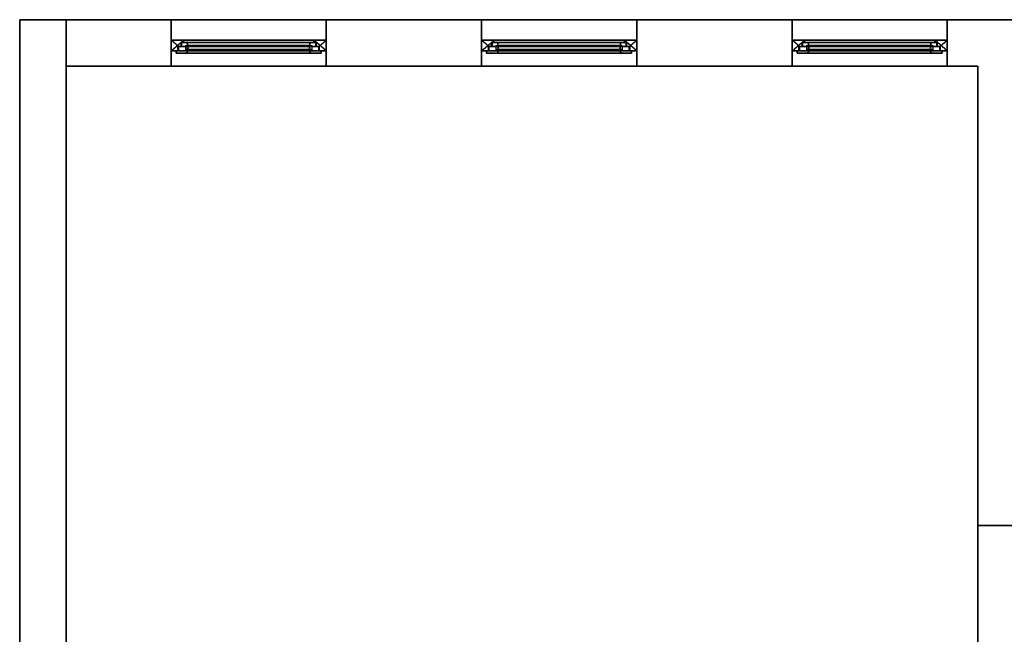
# Model space of a CAD drawing. Header units: millimetres. Extents: x -688 to 12208, y -2766 to 5158.
# Tile 2 of 3: x -672 to 5670, y 1196 to 5158. Entities that reach past the tile are written whole.
import ezdxf
from ezdxf.enums import TextEntityAlignment as Align

# ---------------------------------------------------------------- set-up
doc = ezdxf.new("R2010")
doc.units = ezdxf.units.MM
doc.header["$LTSCALE"] = 300
doc.linetypes.add('GESTRICHELTX2', pattern=[1.5, 1, -0.5])
doc.layers.get('0').update_dxf_attribs({"color": 43, "linetype": 'CONTINUOUS'})
for name, color, linetype in [('FLR-CBAT', 7, 'CONTINUOUS'), ('FLR-FEFL', 7, 'CONTINUOUS'), ('FLR-FEST', 7, 'CONTINUOUS'), ('flr-plan', 7, 'CONTINUOUS'), ('FLR-XBAT', 7, 'CONTINUOUS'), ('KCAD', 43, 'CONTINUOUS'), ('RND-FEGL', 6, 'CONTINUOUS'), ('RND-FERA', 30, 'CONTINUOUS'), ('RND-FEST', 7, 'CONTINUOUS'), ('RND-WALS', 7, 'CONTINUOUS'), ('WALLDATA', 7, 'CONTINUOUS')]:
    doc.layers.add(name, color=color, linetype=linetype)
doc.styles.add('KCAD', font='arial.ttf', dxfattribs={"width": 0.8, "height": 30})

# ---------------------------------------------------------------- blocks, each defined once
blk = doc.blocks.new('GEN12ARKOPQGJCO')
at = {"layer": 'FLR-FEST', "linetype": 'GESTRICHELTX2'}
for p, q in [((48.2, -41), (0, 0)), ((951.8, -41), (1000, 0)), ((0, -68), (78.4, -1.3)), ((1000, -68), (921.6, -1.3))]:
    blk.add_line(p, q, dxfattribs=at)
at = {"layer": 'FLR-FEST'}
for p, q in [((925, 0), (75, 0)), ((935, -41), (65, -41)), ((80, -16), (920, -16)), ((45, -68), (955, -68))]:
    blk.add_line(p, q, dxfattribs=at)
for points in [[(0, 0), (75, 0, -0.414214), (80, -5), (80, -16), (65, -16), (65, -41), (45, -41), (45, -68), (0, -68)], [(1000, 0), (925, 0, 0.414214), (920, -5), (920, -16), (935, -16), (935, -41), (955, -41), (955, -68), (1000, -68)]]:
    blk.add_lwpolyline(points, format="xyb", close=True, dxfattribs=at)
blk = doc.blocks.new('GEN12ARKOPQGM1C')
at = {"layer": 'RND-FERA', "linetype": 'Continuous'}
for points in [[(0, 0), (0, -68), (1000, -68), (1000, 0)], [(0, 0, 2200), (0, -68, 2200), (0, -68), (0, 0)], [(80, 0, 2200), (0, 0, 2200), (0, 0), (80, 0)], [(1000, 0, 2200), (1000, -68, 2200), (0, -68, 2200), (0, 0, 2200)], [(80, -16, 80), (80, 0, 80), (920, 0, 80), (920, -16, 80)], [(80, 0, 80), (80, 0), (920, 0), (920, 0, 80)], [(80, -16, 2120), (80, 0, 2120), (80, 0, 80), (80, -16, 80)], [(920, -16, 2120), (920, 0, 2120), (80, 0, 2120), (80, -16, 2120)], [(920, 0, 2120), (920, 0, 2200), (80, 0, 2200), (80, 0, 2120)], [(920, -16, 80), (920, 0, 80), (920, 0, 2120), (920, -16, 2120)], [(920, 0), (1000, 0), (1000, 0, 2200), (920, 0, 2200)], [(1000, 0), (1000, -68), (1000, -68, 2200), (1000, 0, 2200)], [(45, -68, 45), (45, -41, 45), (955, -41, 45), (955, -68, 45)], [(45, -41, 45), (65, -41, 65), (935, -41, 65), (955, -41, 45)], [(45, -68, 2155), (45, -41, 2155), (45, -41, 45), (45, -68, 45)], [(45, -41, 2155), (65, -41, 2135), (65, -41, 65), (45, -41, 45)], [(955, -68, 2155), (955, -41, 2155), (45, -41, 2155), (45, -68, 2155)], [(955, -41, 2155), (935, -41, 2135), (65, -41, 2135), (45, -41, 2155)], [(65, -41, 65), (65, -16, 65), (935, -16, 65), (935, -41, 65)], [(65, -16, 65), (80, -16, 80), (920, -16, 80), (935, -16, 65)], [(65, -41, 2135), (65, -16, 2135), (65, -16, 65), (65, -41, 65)], [(65, -16, 2135), (80, -16, 2120), (80, -16, 80), (65, -16, 65)], [(935, -41, 2135), (935, -16, 2135), (65, -16, 2135), (65, -41, 2135)], [(935, -16, 2135), (920, -16, 2120), (80, -16, 2120), (65, -16, 2135)], [(935, -16, 65), (920, -16, 80), (920, -16, 2120), (935, -16, 2135)], [(935, -41, 65), (935, -16, 65), (935, -16, 2135), (935, -41, 2135)], [(955, -41, 45), (935, -41, 65), (935, -41, 2135), (955, -41, 2155)], [(955, -68, 45), (955, -41, 45), (955, -41, 2155), (955, -68, 2155)], [(0, -68, 2200), (45, -68, 2200), (45, -68), (0, -68)], [(45, -68), (45, -68, 45), (955, -68, 45), (955, -68)], [(955, -68, 2200), (955, -68, 2155), (45, -68, 2155), (45, -68, 2200)], [(1000, -68), (955, -68), (955, -68, 2200), (1000, -68, 2200)]]:
    blk.add_3dface(points, dxfattribs=at)
blk = doc.blocks.new('GEN12ARKOPQGOAQ')
at = {"layer": 'FLR-FEFL'}
for p, q in [((59.8, -35), (874.1, -35)), ((59.8, -35), (59.8, -65)), ((59.8, -39), (874.1, -39)), ((874.1, -61), (59.8, -61)), ((73.4, -61), (73.4, -39)), ((860.5, -61), (860.5, -39)), ((874.1, -35), (874.1, -65)), ((874.1, -65), (59.8, -65))]:
    blk.add_line(p, q, dxfattribs=at)
for points in [[(70.5, -80.3, -0.336901), (65.7, -84), (5, -84, -0.414214), (0, -79), (0, -68), (15, -68), (15, -41), (34.9, -41), (34.9, -16), (65.7, -16, -0.336901), (70.5, -19.7), (74.8, -35)], [(863.4, -80.3, 0.336901), (868.2, -84), (928.9, -84, 0.414214), (933.9, -79), (933.9, -68), (919, -68), (919, -41), (899, -41), (899, -16), (868.2, -16, 0.336901), (863.4, -19.7), (859.1, -35)], [(74.8, -65), (70.5, -80.3, -0.336901)], [(859.1, -65), (863.4, -80.3, 0.336901)]]:
    blk.add_lwpolyline(points, format="xyb", dxfattribs=at)
at = {"layer": 'RND-FEGL'}
for points in [[(74.8, -35, 2059.1), (859.1, -35, 2059.1), (859.1, -35, 74.8), (74.8, -35, 74.8)], [(74.8, -65, 2059.1), (859.1, -65, 2059.1), (859.1, -65, 74.8), (74.8, -65, 74.8)]]:
    blk.add_3dface(points, dxfattribs=at)
at = {"layer": 'RND-FEST', "linetype": 'Continuous'}
for points in [[(34.9, -41, 34.9), (15, -41, 15), (919, -41, 15), (899, -41, 34.9)], [(15, -41, 15), (15, -68, 15), (919, -68, 15), (919, -41, 15)], [(34.9, -41, 2099), (15, -41, 2119), (15, -41, 15), (34.9, -41, 34.9)], [(15, -41, 2119), (15, -68, 2119), (15, -68, 15), (15, -41, 15)], [(899, -41, 2099), (919, -41, 2119), (15, -41, 2119), (34.9, -41, 2099)], [(919, -41, 2119), (919, -68, 2119), (15, -68, 2119), (15, -41, 2119)], [(34.9, -16, 34.9), (34.9, -41, 34.9), (899, -41, 34.9), (899, -16, 34.9)], [(34.9, -16, 2099), (34.9, -41, 2099), (34.9, -41, 34.9), (34.9, -16, 34.9)], [(69.5, -16, 2099), (34.9, -16, 2099), (34.9, -16, 34.9), (69.5, -16, 34.9)], [(899, -16, 2099), (899, -41, 2099), (34.9, -41, 2099), (34.9, -16, 2099)], [(74.8, -35, 74.8), (69.5, -16, 69.5), (864.4, -16, 69.5), (859.1, -35, 74.8)], [(69.5, -16, 69.5), (69.5, -16, 34.9), (864.4, -16, 34.9), (864.4, -16, 69.5)], [(74.8, -35, 2059.1), (69.5, -16, 2064.4), (69.5, -16, 69.5), (74.8, -35, 74.8)], [(859.1, -35, 2059.1), (864.4, -16, 2064.4), (69.5, -16, 2064.4), (74.8, -35, 2059.1)], [(864.4, -16, 2064.4), (864.4, -16, 2099), (69.5, -16, 2099), (69.5, -16, 2064.4)], [(74.8, -65, 74.8), (74.8, -35, 74.8), (859.1, -35, 74.8), (859.1, -65, 74.8)], [(74.8, -65, 2059.1), (74.8, -35, 2059.1), (74.8, -35, 74.8), (74.8, -65, 74.8)], [(859.1, -65, 2059.1), (859.1, -35, 2059.1), (74.8, -35, 2059.1), (74.8, -65, 2059.1)], [(859.1, -35, 74.8), (864.4, -16, 69.5), (864.4, -16, 2064.4), (859.1, -35, 2059.1)], [(859.1, -65, 74.8), (859.1, -35, 74.8), (859.1, -35, 2059.1), (859.1, -65, 2059.1)], [(864.4, -16, 34.9), (899, -16, 34.9), (899, -16, 2099), (864.4, -16, 2099)], [(899, -16, 34.9), (899, -41, 34.9), (899, -41, 2099), (899, -16, 2099)], [(899, -41, 34.9), (919, -41, 15), (919, -41, 2119), (899, -41, 2099)], [(919, -41, 15), (919, -68, 15), (919, -68, 2119), (919, -41, 2119)], [(15, -68, 15), (0, -68), (933.9, -68), (919, -68, 15)], [(0, -68), (0, -84), (933.9, -84), (933.9, -68)], [(15, -68, 2119), (0, -68, 2133.9), (0, -68), (15, -68, 15)], [(0, -68, 2133.9), (0, -84, 2133.9), (0, -84), (0, -68)], [(919, -68, 2119), (933.9, -68, 2133.9), (0, -68, 2133.9), (15, -68, 2119)], [(933.9, -68, 2133.9), (933.9, -84, 2133.9), (0, -84, 2133.9), (0, -68, 2133.9)], [(0, -84, 2133.9), (69.5, -84, 2133.9), (69.5, -84), (0, -84)], [(69.5, -84, 69.5), (74.8, -65, 74.8), (859.1, -65, 74.8), (864.4, -84, 69.5)], [(69.5, -84, 2064.4), (74.8, -65, 2059.1), (74.8, -65, 74.8), (69.5, -84, 69.5)], [(864.4, -84, 2064.4), (859.1, -65, 2059.1), (74.8, -65, 2059.1), (69.5, -84, 2064.4)], [(69.5, -84), (69.5, -84, 69.5), (864.4, -84, 69.5), (864.4, -84)], [(864.4, -84, 2133.9), (864.4, -84, 2064.4), (69.5, -84, 2064.4), (69.5, -84, 2133.9)], [(864.4, -84, 69.5), (859.1, -65, 74.8), (859.1, -65, 2059.1), (864.4, -84, 2064.4)], [(933.9, -84), (864.4, -84), (864.4, -84, 2133.9), (933.9, -84, 2133.9)], [(919, -68, 15), (933.9, -68), (933.9, -68, 2133.9), (919, -68, 2119)], [(933.9, -68), (933.9, -84), (933.9, -84, 2133.9), (933.9, -68, 2133.9)]]:
    blk.add_3dface(points, dxfattribs=at)
blk = doc.blocks.new('BGGEN12ARKOPQ5IH5', base_point=(0, -300))
at = {"color": 250}
blk.add_line((0, 0), (0, 0), dxfattribs=at)
at = {"layer": 'RND-WALS', "linetype": 'Continuous'}
for points in [[(0, -132), (0, -132, 2200), (0, 0, 2200), (0, 0)], [(0, -132), (0, 0), (1000, 0), (1000, -132)], [(0, -132, 2200), (0, 0, 2200), (1000, 0, 2200), (1000, -132, 2200)], [(1000, -132), (1000, -132, 2200), (1000, 0, 2200), (1000, 0)], [(0, -200), (0, -200, 2200), (0, -300, 2200), (0, -300)], [(0, -200), (0, -300), (1000, -300), (1000, -200)], [(0, -200, 2200), (0, -300, 2200), (1000, -300, 2200), (1000, -200, 2200)], [(1000, -200), (1000, -200, 2200), (1000, -300, 2200), (1000, -300)]]:
    blk.add_3dface(points, dxfattribs=at)
for points, invisible_edges in [([(0, 0), (0, 0), (1000, 0)], 5), ([(0, -300), (0, -300), (1000, -300)], 13)]:
    blk.add_3dface(points, dxfattribs=dict(at, invisible_edges=invisible_edges))
at = {"layer": 'KCAD'}
for name, p in [('GEN12ARKOPQGJCO', (0, -132)), ('GEN12ARKOPQGOAQ', (33, -132, 33))]:
    blk.add_blockref(name, p, dxfattribs=at)
at = {"layer": 'RND-FERA'}
blk.add_blockref('GEN12ARKOPQGM1C', (0, -132), dxfattribs=at)
at = {"layer": 'FLR-CBAT', "style": 'KCAD', "width": 0.8, "flags": 1}
for tag, p in [('KCF3', (500, -135.1)), ('KCF4', (500, -135.1)), ('KCF5', (500, -135.1)), ('KCF2', (500, -150)), ('KCF10', (501.5, -215.1)), ('KCF11', (501.5, -215.1)), ('KCF12', (501.5, -215.1)), ('KCF8', (501.5, -215.1)), ('KCF9', (501.5, -215.1))]:
    blk.add_attdef(tag, text='', height=50, dxfattribs=at).set_placement(p, align=Align.CENTER)
at = {"layer": 'FLR-CBAT', "style": 'KCAD', "width": 0.8}
blk.add_attdef('KCF6', text='', height=50, dxfattribs=at).set_placement((500, -135.1), align=Align.CENTER)
at = {"layer": 'FLR-CBAT', "style": 'KCAD', "width": 0.8, "flags": 1}
blk.add_attdef('KCF1', (1000, -300, 2200), '', height=50, dxfattribs=at)
at = {"layer": 'FLR-XBAT', "style": 'KCAD', "width": 0.8}
blk.add_attdef('KCF7', text='', height=50, dxfattribs=at).set_placement((501.5, -215.1), align=Align.CENTER)
blk = doc.blocks.new('GEN12ARKOPR36HS')
at = {"layer": 'FLR-FEST', "linetype": 'GESTRICHELTX2'}
for p, q in [((48.2, -41), (0, 0)), ((951.8, -41), (1000, 0)), ((0, -68), (78.4, -1.3)), ((1000, -68), (921.6, -1.3))]:
    blk.add_line(p, q, dxfattribs=at)
at = {"layer": 'FLR-FEST'}
for p, q in [((925, 0), (75, 0)), ((935, -41), (65, -41)), ((80, -16), (920, -16)), ((45, -68), (955, -68))]:
    blk.add_line(p, q, dxfattribs=at)
for points in [[(0, 0), (75, 0, -0.414214), (80, -5), (80, -16), (65, -16), (65, -41), (45, -41), (45, -68), (0, -68)], [(1000, 0), (925, 0, 0.414214), (920, -5), (920, -16), (935, -16), (935, -41), (955, -41), (955, -68), (1000, -68)]]:
    blk.add_lwpolyline(points, format="xyb", close=True, dxfattribs=at)
blk = doc.blocks.new('GEN12ARKOPR37E3')
at = {"layer": 'RND-FERA', "linetype": 'Continuous'}
for points in [[(0, 0), (0, -68), (1000, -68), (1000, 0)], [(0, 0, 2200), (0, -68, 2200), (0, -68), (0, 0)], [(80, 0, 2200), (0, 0, 2200), (0, 0), (80, 0)], [(1000, 0, 2200), (1000, -68, 2200), (0, -68, 2200), (0, 0, 2200)], [(80, -16, 80), (80, 0, 80), (920, 0, 80), (920, -16, 80)], [(80, 0, 80), (80, 0), (920, 0), (920, 0, 80)], [(80, -16, 2120), (80, 0, 2120), (80, 0, 80), (80, -16, 80)], [(920, -16, 2120), (920, 0, 2120), (80, 0, 2120), (80, -16, 2120)], [(920, 0, 2120), (920, 0, 2200), (80, 0, 2200), (80, 0, 2120)], [(920, -16, 80), (920, 0, 80), (920, 0, 2120), (920, -16, 2120)], [(920, 0), (1000, 0), (1000, 0, 2200), (920, 0, 2200)], [(1000, 0), (1000, -68), (1000, -68, 2200), (1000, 0, 2200)], [(45, -68, 45), (45, -41, 45), (955, -41, 45), (955, -68, 45)], [(45, -41, 45), (65, -41, 65), (935, -41, 65), (955, -41, 45)], [(45, -68, 2155), (45, -41, 2155), (45, -41, 45), (45, -68, 45)], [(45, -41, 2155), (65, -41, 2135), (65, -41, 65), (45, -41, 45)], [(955, -68, 2155), (955, -41, 2155), (45, -41, 2155), (45, -68, 2155)], [(955, -41, 2155), (935, -41, 2135), (65, -41, 2135), (45, -41, 2155)], [(65, -41, 65), (65, -16, 65), (935, -16, 65), (935, -41, 65)], [(65, -16, 65), (80, -16, 80), (920, -16, 80), (935, -16, 65)], [(65, -41, 2135), (65, -16, 2135), (65, -16, 65), (65, -41, 65)], [(65, -16, 2135), (80, -16, 2120), (80, -16, 80), (65, -16, 65)], [(935, -41, 2135), (935, -16, 2135), (65, -16, 2135), (65, -41, 2135)], [(935, -16, 2135), (920, -16, 2120), (80, -16, 2120), (65, -16, 2135)], [(935, -16, 65), (920, -16, 80), (920, -16, 2120), (935, -16, 2135)], [(935, -41, 65), (935, -16, 65), (935, -16, 2135), (935, -41, 2135)], [(955, -41, 45), (935, -41, 65), (935, -41, 2135), (955, -41, 2155)], [(955, -68, 45), (955, -41, 45), (955, -41, 2155), (955, -68, 2155)], [(0, -68, 2200), (45, -68, 2200), (45, -68), (0, -68)], [(45, -68), (45, -68, 45), (955, -68, 45), (955, -68)], [(955, -68, 2200), (955, -68, 2155), (45, -68, 2155), (45, -68, 2200)], [(1000, -68), (955, -68), (955, -68, 2200), (1000, -68, 2200)]]:
    blk.add_3dface(points, dxfattribs=at)
blk = doc.blocks.new('GEN12ARKOPR38LS')
at = {"layer": 'FLR-FEFL'}
for p, q in [((59.8, -35), (874.1, -35)), ((59.8, -35), (59.8, -65)), ((59.8, -39), (874.1, -39)), ((874.1, -61), (59.8, -61)), ((73.4, -61), (73.4, -39)), ((860.5, -61), (860.5, -39)), ((874.1, -35), (874.1, -65)), ((874.1, -65), (59.8, -65))]:
    blk.add_line(p, q, dxfattribs=at)
for points in [[(70.5, -80.3, -0.336901), (65.7, -84), (5, -84, -0.414214), (0, -79), (0, -68), (15, -68), (15, -41), (34.9, -41), (34.9, -16), (65.7, -16, -0.336901), (70.5, -19.7), (74.8, -35)], [(863.4, -80.3, 0.336901), (868.2, -84), (928.9, -84, 0.414214), (933.9, -79), (933.9, -68), (919, -68), (919, -41), (899, -41), (899, -16), (868.2, -16, 0.336901), (863.4, -19.7), (859.1, -35)], [(74.8, -65), (70.5, -80.3, -0.336901)], [(859.1, -65), (863.4, -80.3, 0.336901)]]:
    blk.add_lwpolyline(points, format="xyb", dxfattribs=at)
at = {"layer": 'RND-FEGL'}
for points in [[(74.8, -35, 2059.1), (859.1, -35, 2059.1), (859.1, -35, 74.8), (74.8, -35, 74.8)], [(74.8, -65, 2059.1), (859.1, -65, 2059.1), (859.1, -65, 74.8), (74.8, -65, 74.8)]]:
    blk.add_3dface(points, dxfattribs=at)
at = {"layer": 'RND-FEST', "linetype": 'Continuous'}
for points in [[(34.9, -41, 34.9), (15, -41, 15), (919, -41, 15), (899, -41, 34.9)], [(15, -41, 15), (15, -68, 15), (919, -68, 15), (919, -41, 15)], [(34.9, -41, 2099), (15, -41, 2119), (15, -41, 15), (34.9, -41, 34.9)], [(15, -41, 2119), (15, -68, 2119), (15, -68, 15), (15, -41, 15)], [(899, -41, 2099), (919, -41, 2119), (15, -41, 2119), (34.9, -41, 2099)], [(919, -41, 2119), (919, -68, 2119), (15, -68, 2119), (15, -41, 2119)], [(34.9, -16, 34.9), (34.9, -41, 34.9), (899, -41, 34.9), (899, -16, 34.9)], [(34.9, -16, 2099), (34.9, -41, 2099), (34.9, -41, 34.9), (34.9, -16, 34.9)], [(69.5, -16, 2099), (34.9, -16, 2099), (34.9, -16, 34.9), (69.5, -16, 34.9)], [(899, -16, 2099), (899, -41, 2099), (34.9, -41, 2099), (34.9, -16, 2099)], [(74.8, -35, 74.8), (69.5, -16, 69.5), (864.4, -16, 69.5), (859.1, -35, 74.8)], [(69.5, -16, 69.5), (69.5, -16, 34.9), (864.4, -16, 34.9), (864.4, -16, 69.5)], [(74.8, -35, 2059.1), (69.5, -16, 2064.4), (69.5, -16, 69.5), (74.8, -35, 74.8)], [(859.1, -35, 2059.1), (864.4, -16, 2064.4), (69.5, -16, 2064.4), (74.8, -35, 2059.1)], [(864.4, -16, 2064.4), (864.4, -16, 2099), (69.5, -16, 2099), (69.5, -16, 2064.4)], [(74.8, -65, 74.8), (74.8, -35, 74.8), (859.1, -35, 74.8), (859.1, -65, 74.8)], [(74.8, -65, 2059.1), (74.8, -35, 2059.1), (74.8, -35, 74.8), (74.8, -65, 74.8)], [(859.1, -65, 2059.1), (859.1, -35, 2059.1), (74.8, -35, 2059.1), (74.8, -65, 2059.1)], [(859.1, -35, 74.8), (864.4, -16, 69.5), (864.4, -16, 2064.4), (859.1, -35, 2059.1)], [(859.1, -65, 74.8), (859.1, -35, 74.8), (859.1, -35, 2059.1), (859.1, -65, 2059.1)], [(864.4, -16, 34.9), (899, -16, 34.9), (899, -16, 2099), (864.4, -16, 2099)], [(899, -16, 34.9), (899, -41, 34.9), (899, -41, 2099), (899, -16, 2099)], [(899, -41, 34.9), (919, -41, 15), (919, -41, 2119), (899, -41, 2099)], [(919, -41, 15), (919, -68, 15), (919, -68, 2119), (919, -41, 2119)], [(15, -68, 15), (0, -68), (933.9, -68), (919, -68, 15)], [(0, -68), (0, -84), (933.9, -84), (933.9, -68)], [(15, -68, 2119), (0, -68, 2133.9), (0, -68), (15, -68, 15)], [(0, -68, 2133.9), (0, -84, 2133.9), (0, -84), (0, -68)], [(919, -68, 2119), (933.9, -68, 2133.9), (0, -68, 2133.9), (15, -68, 2119)], [(933.9, -68, 2133.9), (933.9, -84, 2133.9), (0, -84, 2133.9), (0, -68, 2133.9)], [(0, -84, 2133.9), (69.5, -84, 2133.9), (69.5, -84), (0, -84)], [(69.5, -84, 69.5), (74.8, -65, 74.8), (859.1, -65, 74.8), (864.4, -84, 69.5)], [(69.5, -84, 2064.4), (74.8, -65, 2059.1), (74.8, -65, 74.8), (69.5, -84, 69.5)], [(864.4, -84, 2064.4), (859.1, -65, 2059.1), (74.8, -65, 2059.1), (69.5, -84, 2064.4)], [(69.5, -84), (69.5, -84, 69.5), (864.4, -84, 69.5), (864.4, -84)], [(864.4, -84, 2133.9), (864.4, -84, 2064.4), (69.5, -84, 2064.4), (69.5, -84, 2133.9)], [(864.4, -84, 69.5), (859.1, -65, 74.8), (859.1, -65, 2059.1), (864.4, -84, 2064.4)], [(933.9, -84), (864.4, -84), (864.4, -84, 2133.9), (933.9, -84, 2133.9)], [(919, -68, 15), (933.9, -68), (933.9, -68, 2133.9), (919, -68, 2119)], [(933.9, -68), (933.9, -84), (933.9, -84, 2133.9), (933.9, -68, 2133.9)]]:
    blk.add_3dface(points, dxfattribs=at)
blk = doc.blocks.new('BGGEN12ARKOPR2GFG', base_point=(0, -300))
at = {"color": 250}
blk.add_line((0, 0), (0, 0), dxfattribs=at)
at = {"layer": 'RND-WALS', "linetype": 'Continuous'}
for points in [[(0, -132), (0, -132, 2200), (0, 0, 2200), (0, 0)], [(0, -132), (0, 0), (1000, 0), (1000, -132)], [(0, -132, 2200), (0, 0, 2200), (1000, 0, 2200), (1000, -132, 2200)], [(1000, -132), (1000, -132, 2200), (1000, 0, 2200), (1000, 0)], [(0, -200), (0, -200, 2200), (0, -300, 2200), (0, -300)], [(0, -200), (0, -300), (1000, -300), (1000, -200)], [(0, -200, 2200), (0, -300, 2200), (1000, -300, 2200), (1000, -200, 2200)], [(1000, -200), (1000, -200, 2200), (1000, -300, 2200), (1000, -300)]]:
    blk.add_3dface(points, dxfattribs=at)
for points, invisible_edges in [([(0, 0), (0, 0), (1000, 0)], 5), ([(0, -300), (0, -300), (1000, -300)], 13)]:
    blk.add_3dface(points, dxfattribs=dict(at, invisible_edges=invisible_edges))
at = {"layer": 'KCAD'}
for name, p in [('GEN12ARKOPR36HS', (0, -132)), ('GEN12ARKOPR38LS', (33, -132, 33))]:
    blk.add_blockref(name, p, dxfattribs=at)
at = {"layer": 'RND-FERA'}
blk.add_blockref('GEN12ARKOPR37E3', (0, -132), dxfattribs=at)
at = {"layer": 'FLR-CBAT', "style": 'KCAD', "width": 0.8, "flags": 1}
for tag, p in [('KCF3', (500, -135.1)), ('KCF4', (500, -135.1)), ('KCF5', (500, -135.1)), ('KCF2', (500, -150)), ('KCF10', (501.5, -215.1)), ('KCF11', (501.5, -215.1)), ('KCF12', (501.5, -215.1)), ('KCF8', (501.5, -215.1)), ('KCF9', (501.5, -215.1))]:
    blk.add_attdef(tag, text='', height=50, dxfattribs=at).set_placement(p, align=Align.CENTER)
at = {"layer": 'FLR-CBAT', "style": 'KCAD', "width": 0.8}
blk.add_attdef('KCF6', text='', height=50, dxfattribs=at).set_placement((500, -135.1), align=Align.CENTER)
at = {"layer": 'FLR-CBAT', "style": 'KCAD', "width": 0.8, "flags": 1}
blk.add_attdef('KCF1', (1000, -300, 2200), '', height=50, dxfattribs=at)
at = {"layer": 'FLR-XBAT', "style": 'KCAD', "width": 0.8}
blk.add_attdef('KCF7', text='', height=50, dxfattribs=at).set_placement((501.5, -215.1), align=Align.CENTER)
blk = doc.blocks.new('GEN12ARKOPR7IJI')
at = {"layer": 'FLR-FEST', "linetype": 'GESTRICHELTX2'}
for p, q in [((48.2, -41), (0, 0)), ((951.8, -41), (1000, 0)), ((0, -68), (78.4, -1.3)), ((1000, -68), (921.6, -1.3))]:
    blk.add_line(p, q, dxfattribs=at)
at = {"layer": 'FLR-FEST'}
for p, q in [((925, 0), (75, 0)), ((935, -41), (65, -41)), ((80, -16), (920, -16)), ((45, -68), (955, -68))]:
    blk.add_line(p, q, dxfattribs=at)
for points in [[(0, 0), (75, 0, -0.414214), (80, -5), (80, -16), (65, -16), (65, -41), (45, -41), (45, -68), (0, -68)], [(1000, 0), (925, 0, 0.414214), (920, -5), (920, -16), (935, -16), (935, -41), (955, -41), (955, -68), (1000, -68)]]:
    blk.add_lwpolyline(points, format="xyb", close=True, dxfattribs=at)
blk = doc.blocks.new('GEN12ARKOPR7JA0')
at = {"layer": 'RND-FERA', "linetype": 'Continuous'}
for points in [[(0, 0), (0, -68), (1000, -68), (1000, 0)], [(0, 0, 2200), (0, -68, 2200), (0, -68), (0, 0)], [(80, 0, 2200), (0, 0, 2200), (0, 0), (80, 0)], [(1000, 0, 2200), (1000, -68, 2200), (0, -68, 2200), (0, 0, 2200)], [(80, -16, 80), (80, 0, 80), (920, 0, 80), (920, -16, 80)], [(80, 0, 80), (80, 0), (920, 0), (920, 0, 80)], [(80, -16, 2120), (80, 0, 2120), (80, 0, 80), (80, -16, 80)], [(920, -16, 2120), (920, 0, 2120), (80, 0, 2120), (80, -16, 2120)], [(920, 0, 2120), (920, 0, 2200), (80, 0, 2200), (80, 0, 2120)], [(920, -16, 80), (920, 0, 80), (920, 0, 2120), (920, -16, 2120)], [(920, 0), (1000, 0), (1000, 0, 2200), (920, 0, 2200)], [(1000, 0), (1000, -68), (1000, -68, 2200), (1000, 0, 2200)], [(45, -68, 45), (45, -41, 45), (955, -41, 45), (955, -68, 45)], [(45, -41, 45), (65, -41, 65), (935, -41, 65), (955, -41, 45)], [(45, -68, 2155), (45, -41, 2155), (45, -41, 45), (45, -68, 45)], [(45, -41, 2155), (65, -41, 2135), (65, -41, 65), (45, -41, 45)], [(955, -68, 2155), (955, -41, 2155), (45, -41, 2155), (45, -68, 2155)], [(955, -41, 2155), (935, -41, 2135), (65, -41, 2135), (45, -41, 2155)], [(65, -41, 65), (65, -16, 65), (935, -16, 65), (935, -41, 65)], [(65, -16, 65), (80, -16, 80), (920, -16, 80), (935, -16, 65)], [(65, -41, 2135), (65, -16, 2135), (65, -16, 65), (65, -41, 65)], [(65, -16, 2135), (80, -16, 2120), (80, -16, 80), (65, -16, 65)], [(935, -41, 2135), (935, -16, 2135), (65, -16, 2135), (65, -41, 2135)], [(935, -16, 2135), (920, -16, 2120), (80, -16, 2120), (65, -16, 2135)], [(935, -16, 65), (920, -16, 80), (920, -16, 2120), (935, -16, 2135)], [(935, -41, 65), (935, -16, 65), (935, -16, 2135), (935, -41, 2135)], [(955, -41, 45), (935, -41, 65), (935, -41, 2135), (955, -41, 2155)], [(955, -68, 45), (955, -41, 45), (955, -41, 2155), (955, -68, 2155)], [(0, -68, 2200), (45, -68, 2200), (45, -68), (0, -68)], [(45, -68), (45, -68, 45), (955, -68, 45), (955, -68)], [(955, -68, 2200), (955, -68, 2155), (45, -68, 2155), (45, -68, 2200)], [(1000, -68), (955, -68), (955, -68, 2200), (1000, -68, 2200)]]:
    blk.add_3dface(points, dxfattribs=at)
blk = doc.blocks.new('GEN12ARKOPR7KHP')
at = {"layer": 'FLR-FEFL'}
for p, q in [((59.8, -35), (874.1, -35)), ((59.8, -35), (59.8, -65)), ((59.8, -39), (874.1, -39)), ((874.1, -61), (59.8, -61)), ((73.4, -61), (73.4, -39)), ((860.5, -61), (860.5, -39)), ((874.1, -35), (874.1, -65)), ((874.1, -65), (59.8, -65))]:
    blk.add_line(p, q, dxfattribs=at)
for points in [[(70.5, -80.3, -0.336901), (65.7, -84), (5, -84, -0.414214), (0, -79), (0, -68), (15, -68), (15, -41), (34.9, -41), (34.9, -16), (65.7, -16, -0.336901), (70.5, -19.7), (74.8, -35)], [(863.4, -80.3, 0.336901), (868.2, -84), (928.9, -84, 0.414214), (933.9, -79), (933.9, -68), (919, -68), (919, -41), (899, -41), (899, -16), (868.2, -16, 0.336901), (863.4, -19.7), (859.1, -35)], [(74.8, -65), (70.5, -80.3, -0.336901)], [(859.1, -65), (863.4, -80.3, 0.336901)]]:
    blk.add_lwpolyline(points, format="xyb", dxfattribs=at)
at = {"layer": 'RND-FEGL'}
for points in [[(74.8, -35, 2059.1), (859.1, -35, 2059.1), (859.1, -35, 74.8), (74.8, -35, 74.8)], [(74.8, -65, 2059.1), (859.1, -65, 2059.1), (859.1, -65, 74.8), (74.8, -65, 74.8)]]:
    blk.add_3dface(points, dxfattribs=at)
at = {"layer": 'RND-FEST', "linetype": 'Continuous'}
for points in [[(34.9, -41, 34.9), (15, -41, 15), (919, -41, 15), (899, -41, 34.9)], [(15, -41, 15), (15, -68, 15), (919, -68, 15), (919, -41, 15)], [(34.9, -41, 2099), (15, -41, 2119), (15, -41, 15), (34.9, -41, 34.9)], [(15, -41, 2119), (15, -68, 2119), (15, -68, 15), (15, -41, 15)], [(899, -41, 2099), (919, -41, 2119), (15, -41, 2119), (34.9, -41, 2099)], [(919, -41, 2119), (919, -68, 2119), (15, -68, 2119), (15, -41, 2119)], [(34.9, -16, 34.9), (34.9, -41, 34.9), (899, -41, 34.9), (899, -16, 34.9)], [(34.9, -16, 2099), (34.9, -41, 2099), (34.9, -41, 34.9), (34.9, -16, 34.9)], [(69.5, -16, 2099), (34.9, -16, 2099), (34.9, -16, 34.9), (69.5, -16, 34.9)], [(899, -16, 2099), (899, -41, 2099), (34.9, -41, 2099), (34.9, -16, 2099)], [(74.8, -35, 74.8), (69.5, -16, 69.5), (864.4, -16, 69.5), (859.1, -35, 74.8)], [(69.5, -16, 69.5), (69.5, -16, 34.9), (864.4, -16, 34.9), (864.4, -16, 69.5)], [(74.8, -35, 2059.1), (69.5, -16, 2064.4), (69.5, -16, 69.5), (74.8, -35, 74.8)], [(859.1, -35, 2059.1), (864.4, -16, 2064.4), (69.5, -16, 2064.4), (74.8, -35, 2059.1)], [(864.4, -16, 2064.4), (864.4, -16, 2099), (69.5, -16, 2099), (69.5, -16, 2064.4)], [(74.8, -65, 74.8), (74.8, -35, 74.8), (859.1, -35, 74.8), (859.1, -65, 74.8)], [(74.8, -65, 2059.1), (74.8, -35, 2059.1), (74.8, -35, 74.8), (74.8, -65, 74.8)], [(859.1, -65, 2059.1), (859.1, -35, 2059.1), (74.8, -35, 2059.1), (74.8, -65, 2059.1)], [(859.1, -35, 74.8), (864.4, -16, 69.5), (864.4, -16, 2064.4), (859.1, -35, 2059.1)], [(859.1, -65, 74.8), (859.1, -35, 74.8), (859.1, -35, 2059.1), (859.1, -65, 2059.1)], [(864.4, -16, 34.9), (899, -16, 34.9), (899, -16, 2099), (864.4, -16, 2099)], [(899, -16, 34.9), (899, -41, 34.9), (899, -41, 2099), (899, -16, 2099)], [(899, -41, 34.9), (919, -41, 15), (919, -41, 2119), (899, -41, 2099)], [(919, -41, 15), (919, -68, 15), (919, -68, 2119), (919, -41, 2119)], [(15, -68, 15), (0, -68), (933.9, -68), (919, -68, 15)], [(0, -68), (0, -84), (933.9, -84), (933.9, -68)], [(15, -68, 2119), (0, -68, 2133.9), (0, -68), (15, -68, 15)], [(0, -68, 2133.9), (0, -84, 2133.9), (0, -84), (0, -68)], [(919, -68, 2119), (933.9, -68, 2133.9), (0, -68, 2133.9), (15, -68, 2119)], [(933.9, -68, 2133.9), (933.9, -84, 2133.9), (0, -84, 2133.9), (0, -68, 2133.9)], [(0, -84, 2133.9), (69.5, -84, 2133.9), (69.5, -84), (0, -84)], [(69.5, -84, 69.5), (74.8, -65, 74.8), (859.1, -65, 74.8), (864.4, -84, 69.5)], [(69.5, -84, 2064.4), (74.8, -65, 2059.1), (74.8, -65, 74.8), (69.5, -84, 69.5)], [(864.4, -84, 2064.4), (859.1, -65, 2059.1), (74.8, -65, 2059.1), (69.5, -84, 2064.4)], [(69.5, -84), (69.5, -84, 69.5), (864.4, -84, 69.5), (864.4, -84)], [(864.4, -84, 2133.9), (864.4, -84, 2064.4), (69.5, -84, 2064.4), (69.5, -84, 2133.9)], [(864.4, -84, 69.5), (859.1, -65, 74.8), (859.1, -65, 2059.1), (864.4, -84, 2064.4)], [(933.9, -84), (864.4, -84), (864.4, -84, 2133.9), (933.9, -84, 2133.9)], [(919, -68, 15), (933.9, -68), (933.9, -68, 2133.9), (919, -68, 2119)], [(933.9, -68), (933.9, -84), (933.9, -84, 2133.9), (933.9, -68, 2133.9)]]:
    blk.add_3dface(points, dxfattribs=at)
blk = doc.blocks.new('BGGEN12ARKOPR6P5P', base_point=(0, -300))
at = {"color": 250}
blk.add_line((0, 0), (0, 0), dxfattribs=at)
at = {"layer": 'RND-WALS', "linetype": 'Continuous'}
for points in [[(0, -132), (0, -132, 2200), (0, 0, 2200), (0, 0)], [(0, -132), (0, 0), (1000, 0), (1000, -132)], [(0, -132, 2200), (0, 0, 2200), (1000, 0, 2200), (1000, -132, 2200)], [(1000, -132), (1000, -132, 2200), (1000, 0, 2200), (1000, 0)], [(0, -200), (0, -200, 2200), (0, -300, 2200), (0, -300)], [(0, -200), (0, -300), (1000, -300), (1000, -200)], [(0, -200, 2200), (0, -300, 2200), (1000, -300, 2200), (1000, -200, 2200)], [(1000, -200), (1000, -200, 2200), (1000, -300, 2200), (1000, -300)]]:
    blk.add_3dface(points, dxfattribs=at)
for points, invisible_edges in [([(0, 0), (0, 0), (1000, 0)], 5), ([(0, -300), (0, -300), (1000, -300)], 13)]:
    blk.add_3dface(points, dxfattribs=dict(at, invisible_edges=invisible_edges))
at = {"layer": 'KCAD'}
for name, p in [('GEN12ARKOPR7IJI', (0, -132)), ('GEN12ARKOPR7KHP', (33, -132, 33))]:
    blk.add_blockref(name, p, dxfattribs=at)
at = {"layer": 'RND-FERA'}
blk.add_blockref('GEN12ARKOPR7JA0', (0, -132), dxfattribs=at)
at = {"layer": 'FLR-CBAT', "style": 'KCAD', "width": 0.8, "flags": 1}
for tag, p in [('KCF3', (500, -135.1)), ('KCF4', (500, -135.1)), ('KCF5', (500, -135.1)), ('KCF2', (500, -150)), ('KCF10', (501.5, -215.1)), ('KCF11', (501.5, -215.1)), ('KCF12', (501.5, -215.1)), ('KCF8', (501.5, -215.1)), ('KCF9', (501.5, -215.1))]:
    blk.add_attdef(tag, text='', height=50, dxfattribs=at).set_placement(p, align=Align.CENTER)
at = {"layer": 'FLR-CBAT', "style": 'KCAD', "width": 0.8}
blk.add_attdef('KCF6', text='', height=50, dxfattribs=at).set_placement((500, -135.1), align=Align.CENTER)
at = {"layer": 'FLR-CBAT', "style": 'KCAD', "width": 0.8, "flags": 1}
blk.add_attdef('KCF1', (1000, -300, 2200), '', height=50, dxfattribs=at)
at = {"layer": 'FLR-XBAT', "style": 'KCAD', "width": 0.8}
blk.add_attdef('KCF7', text='', height=50, dxfattribs=at).set_placement((501.5, -215.1), align=Align.CENTER)

msp = doc.modelspace()

# ---------------------------------------------------------------- linework, layer by layer
at = {"layer": 'flr-plan'}
for p, q in [((-672.4, -2765.6), (-672.4, 5157.7)), ((-672.4, 5157.7), (-372.4, 5157.7)), ((-372.4, 4857.7), (-372.4, 5157.7)), ((-372.4, 5157.7), (5798.8, 5157.7)), ((-372.4, -2465.6), (-372.4, 5157.7)), ((-372.4, 4857.7), (5498.8, 4857.7)), ((5498.8, 4857.7), (5498.8, 1896.8)), ((5498.8, 1896.8), (6899.9, 1896.8))]:
    msp.add_line(p, q, dxfattribs=at)
at = {"layer": 'RND-WALS', "linetype": 'Continuous'}
for points in [[(-672.4, 5157.7), (-672.4, -2765.6), (-672.4, -2765.6, 2600), (-672.4, 5157.7, 2600)], [(-372.4, 5157.7), (-672.4, 5157.7), (-672.4, 5157.7, 2600), (-372.4, 5157.7, 2600)], [(-372.4, 5157.7), (-372.4, -2465.6), (-372.4, -2465.6, 2600), (-372.4, 5157.7, 2600)], [(-372.4, 5157.7), (-372.4, 4857.7), (-372.4, 4857.7, 2600), (-372.4, 5157.7, 2600)], [(5498.8, 1896.8), (5498.8, 4857.7), (5498.8, 4857.7, 2600), (5498.8, 1896.8, 2600)], [(6899.9, 1896.8), (5498.8, 1896.8), (5498.8, 1896.8, 2600), (6899.9, 1896.8, 2600)]]:
    msp.add_3dface(points, dxfattribs=at)
for points, invisible_edges in [([(302.3, 5157.7), (-372.4, 5157.7), (-372.4, 5157.7, 2600), (302.3, 5157.7, 2600)], 8), ([(302.3, 5157.7, 2200), (1302.3, 5157.7, 2200), (1302.3, 5157.7, 2600), (302.3, 5157.7, 2600)], 10), ([(2302.3, 5157.7), (1302.3, 5157.7), (1302.3, 5157.7, 2600), (2302.3, 5157.7, 2600)], 10), ([(2302.3, 5157.7, 2200), (3302.3, 5157.7, 2200), (3302.3, 5157.7, 2600), (2302.3, 5157.7, 2600)], 10), ([(4302.3, 5157.7), (3302.3, 5157.7), (3302.3, 5157.7, 2600), (4302.3, 5157.7, 2600)], 10), ([(4302.3, 5157.7, 2200), (5302.3, 5157.7, 2200), (5302.3, 5157.7, 2600), (4302.3, 5157.7, 2600)], 10), ([(5798.8, 5157.7), (5302.3, 5157.7), (5302.3, 5157.7, 2600), (5798.8, 5157.7, 2600)], 2), ([(302.3, 4857.7), (-372.4, 4857.7), (-372.4, 4857.7, 2600), (302.3, 4857.7, 2600)], 8), ([(302.3, 4857.7, 2200), (1302.3, 4857.7, 2200), (1302.3, 4857.7, 2600), (302.3, 4857.7, 2600)], 10), ([(2302.3, 4857.7), (1302.3, 4857.7), (1302.3, 4857.7, 2600), (2302.3, 4857.7, 2600)], 10), ([(2302.3, 4857.7, 2200), (3302.3, 4857.7, 2200), (3302.3, 4857.7, 2600), (2302.3, 4857.7, 2600)], 10), ([(4302.3, 4857.7), (3302.3, 4857.7), (3302.3, 4857.7, 2600), (4302.3, 4857.7, 2600)], 10), ([(4302.3, 4857.7, 2200), (5302.3, 4857.7, 2200), (5302.3, 4857.7, 2600), (4302.3, 4857.7, 2600)], 10), ([(5498.8, 4857.7), (5302.3, 4857.7), (5302.3, 4857.7, 2600), (5498.8, 4857.7, 2600)], 2)]:
    msp.add_3dface(points, dxfattribs=dict(at, invisible_edges=invisible_edges))
at = {"layer": 'RND-WALS'}
for points in [[(-372.4, -2465.6, 2600), (-372.4, 4857.7, 2600), (5498.8, 4857.7, 2600), (5498.8, -2465.6, 2600)], [(5498.8, 1896.8, 2600), (11907.9, 1896.8, 2600), (11907.9, -2465.6, 2600), (5498.8, -2465.6, 2600)]]:
    msp.add_3dface(points, dxfattribs=at)
at = {"layer": 'WALLDATA'}
for p, q in [((-372.4, -2465.6), (-372.4, 5157.7)), ((-372.4, 4857.7), (5498.8, 4857.7)), ((5498.8, 4857.7), (5498.8, 1896.8)), ((5498.8, 1896.8), (6899.9, 1896.8))]:
    msp.add_line(p, q, dxfattribs=at)

# ---------------------------------------------------------------- block references
at = {"layer": 'KCAD'}
for name, p in [('BGGEN12ARKOPQ5IH5', (302.3, 4857.7)), ('BGGEN12ARKOPR2GFG', (2302.3, 4857.7)), ('BGGEN12ARKOPR6P5P', (4302.3, 4857.7))]:
    msp.add_blockref(name, p, dxfattribs=at)

doc.saveas('drawing.dxf')
